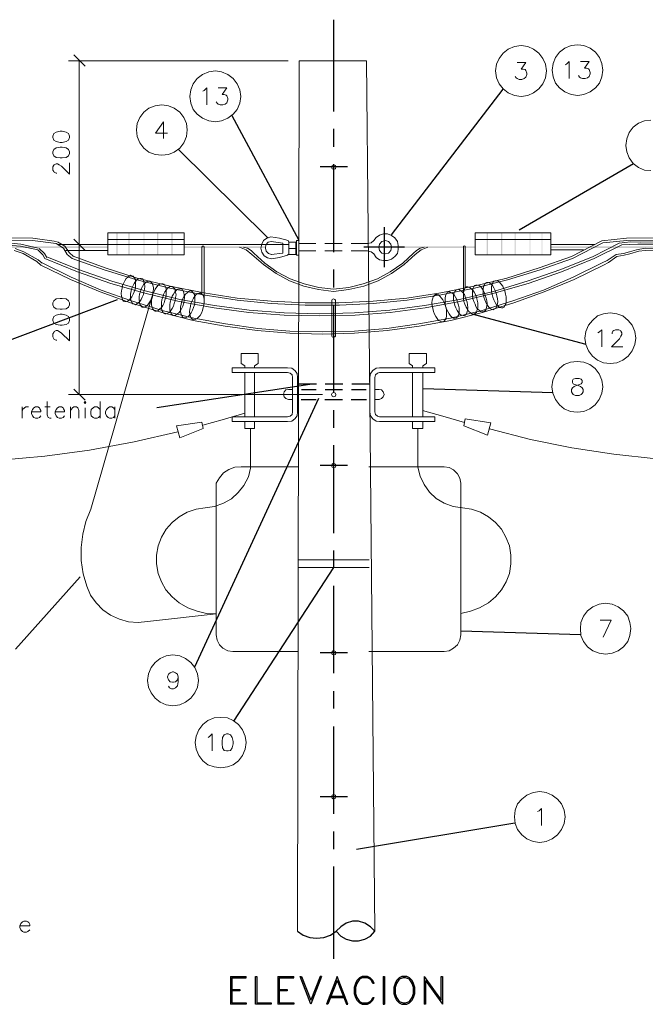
# Model space of a CAD drawing. Header units: millimetres. Extents: x 7 to 3083, y -677 to 294.
# Tile 139 of 256: x 1041 to 1101, y 129 to 223. Entities that reach past the tile are written whole.
import ezdxf

# ---------------------------------------------------------------- set-up
doc = ezdxf.new("R2010")
doc.units = ezdxf.units.MM
for name, color, linetype, lineweight in [('DGE_CONTORNOS', 7, 'Continuous', 0), ('DGE_DATOS', 7, 'Continuous', 0), ('DGE_RELLENO', 7, 'Continuous', 0)]:
    doc.layers.add(name, color=color, linetype=linetype, lineweight=lineweight)

# ---------------------------------------------------------------- blocks, each defined once
blk = doc.blocks.new('DGE_BT_004')
at = {"layer": 'DGE_RELLENO', "true_color": 0x000000}
for points in [[(90.5933, 200.519), (90.7203, 200.519), (90.5933, 202.5934)], [(90.7203, 200.519), (90.5933, 202.5934), (90.7203, 202.5934)], [(91.7363, 200.519), (91.8633, 200.519), (91.7363, 202.5934)], [(91.8633, 200.519), (91.7363, 202.5934), (91.8633, 202.5934)], [(93.1757, 200.519), (93.2603, 200.519), (93.1757, 202.5934)], [(93.2603, 200.519), (93.1757, 202.5934), (93.2603, 202.5934)], [(94.4457, 200.519), (94.5727, 200.519), (94.4457, 202.5934)], [(94.5727, 200.519), (94.4457, 202.5934), (94.5727, 202.5934)], [(95.8003, 200.519), (95.9273, 200.519), (95.8003, 202.5934)], [(95.9273, 200.519), (95.8003, 202.5934), (95.9273, 202.5934)], [(125.73, 200.519), (125.857, 200.519), (125.73, 202.5934)], [(125.857, 200.519), (125.73, 202.5934), (125.857, 202.5934)], [(127.0847, 200.519), (127.2117, 200.519), (127.0847, 202.5934)], [(127.2117, 200.519), (127.0847, 202.5934), (127.2117, 202.5934)], [(128.397, 200.519), (128.4817, 200.519), (128.397, 202.5934)], [(128.4817, 200.519), (128.397, 202.5934), (128.4817, 202.5934)], [(129.794, 200.519), (129.8787, 200.519), (129.794, 202.5934)], [(129.8787, 200.519), (129.794, 202.5934), (129.8787, 202.5934)], [(130.937, 200.519), (131.0217, 200.519), (130.937, 202.5934)], [(131.0217, 200.519), (130.937, 202.5934), (131.0217, 202.5934)], [(52.6627, 201.3233), (52.6627, 201.154), (89.8313, 201.3233)], [(52.6627, 201.154), (89.8313, 201.3233), (89.8313, 201.154)], [(97.028, 201.3233), (97.028, 201.154), (104.7327, 201.3233)], [(97.028, 201.154), (104.7327, 201.3233), (104.7327, 201.154)], [(124.6293, 201.154), (124.6293, 201.3233), (117.3903, 201.154)], [(124.6293, 201.3233), (117.3903, 201.154), (117.3903, 201.3233)], [(170.561, 201.154), (170.561, 201.3233), (131.826, 201.154)], [(170.561, 201.3233), (131.826, 201.154), (131.826, 201.3233)]]:
    blk.add_hatch(color=18, dxfattribs=at).paths.add_polyline_path(points, flags=0)
at = {"layer": 'DGE_CONTORNOS', "lineweight": 30}
for points in [[(111.2097, 222.8287), (111.2097, 214.108)], [(116.713, 202.424), (127.2963, 216.2247)], [(101.5577, 213.727), (107.9077, 201.916)], [(111.2097, 212.457), (111.2097, 210.7637)], [(96.4777, 210.552), (104.9443, 202.17)], [(112.522, 208.8587), (109.9397, 208.8587)], [(111.2097, 209.1127), (111.2097, 200.773)], [(128.8203, 202.8897), (139.6577, 209.1974)], [(115.9933, 203.1437), (115.9933, 199.3337)], [(117.9407, 201.2387), (114.0883, 201.2387)], [(111.2097, 199.122), (111.2097, 197.4287)], [(90.678, 196.2434), (77.3007, 191.2057)], [(111.2097, 195.7777), (111.2097, 187.438)], [(124.333, 194.931), (135.128, 192.0524)], [(94.4457, 186.041), (108.966, 188.2424)], [(109.601, 188.2424), (107.8653, 188.2424)], [(112.0987, 188.2424), (110.4053, 188.2424)], [(114.6387, 188.2424), (112.9453, 188.2424)], [(119.7187, 187.819), (131.9953, 187.438)], [(109.7703, 186.8877), (98.0017, 161.403)], [(108.1617, 187.7344), (109.5587, 187.7344)], [(110.4053, 187.7344), (112.0563, 187.7344)], [(112.903, 187.7344), (114.3, 187.7344)], [(108.1193, 186.803), (109.5587, 186.803)], [(110.363, 186.803), (112.0563, 186.803)], [(112.8607, 186.803), (114.3423, 186.803)], [(111.2097, 185.787), (111.2097, 184.0937)], [(111.2097, 182.4427), (111.2097, 174.103)], [(112.522, 180.5377), (109.9397, 180.5377)], [(111.2097, 172.452), (111.2097, 170.801)], [(111.2097, 170.8434), (101.727, 156.2807)], [(87.1643, 169.9544), (81.026, 163.0964)], [(111.2097, 169.1077), (111.2097, 160.8104)], [(123.2747, 164.832), (134.6623, 164.4934)], [(112.522, 162.7577), (109.9397, 162.7577)], [(111.2097, 159.117), (111.2097, 157.466)], [(111.2097, 155.7727), (111.2097, 147.4754)], [(112.522, 149.084), (109.9397, 149.084)], [(111.2097, 145.782), (111.2097, 144.131)], [(113.3687, 144.131), (128.397, 146.6287)], [(111.2097, 142.48), (111.2097, 133.717)], [(115.1043, 136.3417), (114.7233, 136.765), (114.173, 137.1037), (113.5803, 137.273), (112.9877, 137.273), (112.395, 137.1037), (111.887, 136.765), (111.4637, 136.3417), (111.887, 135.876), (112.395, 135.5797), (112.9877, 135.4104), (113.5803, 135.4104), (114.173, 135.5797), (114.7233, 135.876), (115.1043, 136.3417)], [(107.7807, 136.3417), (108.331, 135.9607), (108.966, 135.749), (109.601, 135.6644), (110.2783, 135.749), (110.9133, 135.9607), (111.4637, 136.3417)]]:
    blk.add_lwpolyline(points, dxfattribs=at)
at = {"layer": 'DGE_CONTORNOS', "lineweight": 5}
for points in [[(131.4027, 217.9604), (131.318, 218.5954), (131.064, 219.1457), (130.683, 219.6537), (130.175, 220.0347), (129.6247, 220.2887), (128.9897, 220.3733), (128.3547, 220.2887), (127.762, 220.0347), (127.2963, 219.6537), (126.9153, 219.1457), (126.6613, 218.5954), (126.5767, 217.9604), (126.6613, 217.3254), (126.9153, 216.7327), (127.2963, 216.267), (127.762, 215.886), (128.3547, 215.632), (128.9897, 215.5474), (129.6247, 215.632), (130.175, 215.886), (130.683, 216.267), (131.064, 216.7327), (131.318, 217.3254), (131.4027, 217.9604)], [(136.7367, 218.045), (136.652, 218.68), (136.4403, 219.2304), (136.0593, 219.7384), (135.5513, 220.1194), (134.9587, 220.3733), (134.366, 220.458), (133.731, 220.3733), (133.1383, 220.1194), (132.6303, 219.7384), (132.2493, 219.2304), (132.0377, 218.68), (131.953, 218.045), (132.0377, 217.41), (132.2493, 216.8174), (132.6303, 216.3517), (133.1383, 215.9707), (133.731, 215.7167), (134.366, 215.632), (134.9587, 215.7167), (135.5513, 215.9707), (136.0593, 216.3517), (136.4403, 216.8174), (136.652, 217.41), (136.7367, 218.045)], [(106.8917, 218.934), (86.0637, 218.934)], [(87.63, 218.426), (86.5717, 219.4844)], [(87.0797, 218.934), (87.0797, 201.4927)], [(107.95, 218.934), (107.7807, 136.3417)], [(107.95, 218.934), (114.3423, 218.934)], [(114.3423, 218.934), (114.6387, 186.803)], [(102.4043, 215.5474), (102.3197, 216.1823), (102.0657, 216.7327), (101.6847, 217.2407), (101.1767, 217.6217), (100.584, 217.8757), (99.9913, 217.9604), (99.3563, 217.8757), (98.7637, 217.6217), (98.2557, 217.2407), (97.8747, 216.7327), (97.663, 216.1823), (97.5783, 215.5474), (97.663, 214.9124), (97.8747, 214.3197), (98.2557, 213.854), (98.7637, 213.473), (99.3563, 213.219), (99.9913, 213.1344), (100.584, 213.219), (101.1767, 213.473), (101.6847, 213.854), (102.0657, 214.3197), (102.3197, 214.9124), (102.4043, 215.5474)], [(97.3243, 212.3724), (97.2397, 212.965), (96.9857, 213.5577), (96.6047, 214.0657), (96.0967, 214.4467), (95.5463, 214.6583), (94.9113, 214.743), (94.2763, 214.6583), (93.6837, 214.4467), (93.218, 214.0657), (92.837, 213.5577), (92.583, 212.965), (92.4983, 212.3724), (92.583, 211.7374), (92.837, 211.1447), (93.218, 210.6367), (93.6837, 210.2557), (94.2763, 210.044), (94.9113, 209.9594), (95.5463, 210.044), (96.0967, 210.2557), (96.6047, 210.6367), (96.9857, 211.1447), (97.2397, 211.7374), (97.3243, 212.3724)], [(141.3087, 213.3037), (140.716, 213.219), (140.1233, 213.0073), (139.6153, 212.6264), (139.2343, 212.1184), (139.0227, 211.5257), (138.938, 210.8907), (139.0227, 210.298), (139.2343, 209.7054), (139.6153, 209.1974), (140.1233, 208.8163), (140.716, 208.5624), (141.3087, 208.52)], [(84.582, 211.6527), (84.6667, 211.3987), (84.8783, 211.2717), (85.2593, 211.187), (85.471, 211.187), (85.852, 211.2717), (86.0637, 211.3987), (86.1483, 211.6527), (86.1483, 211.7797), (86.0637, 212.0337), (85.852, 212.1607), (85.471, 212.2454), (85.2593, 212.2454), (84.8783, 212.1607), (84.6667, 212.0337), (84.582, 211.7797), (84.582, 211.6527)], [(84.582, 210.1287), (84.6667, 209.917), (84.8783, 209.7477), (85.2593, 209.7054), (85.471, 209.7054), (85.852, 209.7477), (86.0637, 209.917), (86.1483, 210.1287), (86.1483, 210.298), (86.0637, 210.5097), (85.852, 210.679), (85.471, 210.7214), (85.2593, 210.7214), (84.8783, 210.679), (84.6667, 210.5097), (84.582, 210.298), (84.582, 210.1287)], [(84.963, 208.266), (84.8783, 208.266), (84.709, 208.3507), (84.6667, 208.4354), (84.582, 208.5624), (84.582, 208.8587), (84.6667, 209.028), (84.709, 209.0704), (84.8783, 209.155), (85.0053, 209.155), (85.1747, 209.0704), (85.3863, 208.9434), (86.1483, 208.1813), (86.1483, 209.2397)], [(111.4213, 208.8587), (111.379, 208.9857), (111.2097, 209.0704), (111.0827, 208.9857), (110.998, 208.8587), (111.0827, 208.6894), (111.2097, 208.647), (111.379, 208.6894), (111.4213, 208.8587)], [(83.185, 201.154), (81.534, 201.535), (79.248, 201.7467), (77.6817, 201.7467), (74.168, 201.281), (68.6647, 201.2387), (64.516, 201.4504), (60.1133, 202.0007), (57.1923, 202.0854), (52.578, 202.0854)], [(83.1427, 200.9847), (81.4917, 201.3233), (79.248, 201.535), (77.724, 201.535), (74.168, 201.1117), (68.6223, 201.027), (64.516, 201.2387), (60.071, 201.789), (57.1923, 201.8737)], [(84.9207, 201.789), (82.677, 202.0854), (76.454, 202.17), (70.9507, 202.0854), (57.658, 202.0854)], [(84.8783, 201.5774), (82.6347, 201.8737), (76.454, 201.9584), (70.9507, 201.8737)], [(86.487, 200.392), (89.535, 199.2913), (92.583, 198.3177), (95.7157, 197.5557), (98.8907, 196.9207), (102.0657, 196.4127), (105.283, 196.1163), (108.5003, 195.947), (111.7177, 195.947), (114.9773, 196.1163), (118.1523, 196.4127), (121.3697, 196.9207), (124.5023, 197.5557), (127.635, 198.3177), (130.7253, 199.2913), (133.7733, 200.3497), (136.652, 201.8313)], [(86.5717, 202.0007), (87.63, 200.9424)], [(87.63, 200.9424), (86.5717, 202.0007)], [(89.789, 202.5934), (97.028, 202.5934), (97.028, 200.519), (89.789, 200.519), (89.789, 202.5934)], [(89.789, 201.9584), (97.028, 201.9584)], [(105.2407, 202.2124), (104.8597, 202.0854), (104.5633, 201.8737), (104.394, 201.535), (104.3093, 201.154), (104.394, 200.773), (104.6057, 200.4344), (104.9443, 200.2227), (105.3253, 200.138)], [(104.9443, 202.1277), (104.9867, 202.1277)], [(106.8917, 201.8737), (106.0873, 202.0854), (105.2407, 202.2124)], [(106.8917, 201.8737), (106.934, 201.7467), (106.9763, 201.7467)], [(107.696, 201.8737), (107.9077, 201.8737), (107.9077, 200.4767), (107.696, 200.4767), (107.696, 201.8737)], [(114.427, 201.5774), (114.7657, 201.662), (115.0197, 201.8737)], [(115.0197, 200.6037), (115.2313, 200.265), (115.57, 200.0534), (115.951, 199.9687), (116.332, 199.9687), (116.713, 200.0957), (117.0093, 200.3497), (117.2633, 200.646), (117.348, 201.027), (117.348, 201.408), (117.2633, 201.789), (117.0093, 202.1277), (116.713, 202.3394), (116.332, 202.5087), (115.951, 202.5087), (115.57, 202.3817), (115.2313, 202.17), (115.0197, 201.8737)], [(116.713, 201.2387), (116.6283, 201.535), (116.4167, 201.789), (116.1203, 201.8737), (115.7817, 201.789), (115.57, 201.535), (115.4853, 201.2387), (115.57, 200.9424), (115.7817, 200.6884), (116.1203, 200.6037), (116.4167, 200.6884), (116.6283, 200.9424), (116.713, 201.2387)], [(124.6293, 202.5934), (131.826, 202.5934), (131.826, 200.519), (124.6293, 200.519), (124.6293, 202.5934)], [(131.826, 201.9584), (124.6293, 201.9584)], [(136.652, 201.8313), (138.9803, 202.0854), (146.558, 202.17), (152.0613, 202.0854), (165.354, 202.0854)], [(136.7367, 201.662), (139.0227, 201.8737), (146.558, 201.9584), (152.0613, 201.8737)], [(138.557, 201.4504), (140.081, 201.535), (145.288, 201.535), (148.8017, 201.1117), (154.3473, 201.027), (158.496, 201.2387), (162.8987, 201.789), (165.7773, 201.8737)], [(139.3613, 201.7467), (140.335, 201.7044), (142.4093, 201.7467), (145.288, 201.7467), (148.844, 201.281), (154.3473, 201.2387), (158.496, 201.4504), (162.8987, 202.0007), (165.7773, 202.0854), (170.3917, 202.0854)], [(80.899, 200.9424), (81.7457, 200.646), (83.058, 199.884), (83.439, 199.5454)], [(80.9837, 201.1117), (81.8303, 200.8153), (83.185, 200.0534), (83.566, 199.7147)], [(83.1427, 200.9847), (83.6083, 200.519), (83.82, 200.1804)], [(83.2697, 201.1117), (83.7777, 200.646), (83.9893, 200.265)], [(83.439, 199.5454), (86.233, 198.1907), (89.0693, 197.0054), (91.948, 195.947), (94.9113, 195.058), (97.8747, 194.296), (100.9227, 193.7457), (103.9707, 193.3224), (107.061, 193.0684), (110.109, 192.9837), (113.1993, 193.0684), (116.2897, 193.3224), (119.3377, 193.7457), (122.3433, 194.296), (125.349, 195.058), (128.3123, 195.947), (131.191, 197.0054), (134.0273, 198.1907), (136.8213, 199.5454), (137.287, 199.7993), (138.0913, 200.3497), (138.7687, 200.4767), (139.319, 200.6037), (140.1657, 200.8577), (140.7583, 200.9424)], [(83.566, 199.757), (86.3177, 198.4024), (89.154, 197.1747), (92.0327, 196.1587), (94.9537, 195.2274), (97.9593, 194.5077), (100.965, 193.9573), (104.013, 193.534), (107.061, 193.28), (110.109, 193.1954), (113.1993, 193.28), (116.2473, 193.534), (119.2953, 193.9573), (122.301, 194.5077), (125.3067, 195.2274), (128.2277, 196.1587), (131.1063, 197.1747), (133.9427, 198.4024), (136.6943, 199.757), (137.16, 199.9687), (138.0067, 200.5614), (138.7263, 200.646), (139.2767, 200.8153), (139.954, 200.9847), (140.7583, 201.154)], [(83.82, 200.1804), (86.9103, 198.9104), (90.0853, 197.8097), (93.3027, 196.8784), (96.5623, 196.074), (99.8643, 195.4813), (103.1663, 195.058), (106.5107, 194.804), (109.855, 194.7194), (113.2417, 194.804), (116.586, 195.058), (119.888, 195.4813), (123.19, 196.074), (126.4497, 196.8784), (129.667, 197.8097), (132.842, 198.9104), (135.9323, 200.1804), (138.557, 201.4504)], [(83.9047, 200.3497), (86.995, 199.122), (90.17, 198.0214), (93.345, 197.09), (96.6047, 196.2857), (99.9067, 195.693), (103.2087, 195.2697), (106.5107, 195.0157), (109.855, 194.931), (113.1993, 195.0157), (116.5437, 195.2697), (119.8457, 195.693), (123.1477, 196.2857), (126.365, 197.0477), (129.5823, 198.0214), (132.7573, 199.122), (135.8477, 200.3497), (138.303, 201.6197), (139.3613, 201.7467)], [(84.8783, 201.5774), (85.598, 201.154), (85.9367, 200.5614), (86.4023, 200.1804)], [(85.0053, 201.7467), (85.725, 201.3233), (86.106, 200.7307), (86.5293, 200.3497)], [(85.0477, 201.4927), (85.0053, 201.4927)], [(89.789, 201.4927), (85.09, 201.4927)], [(89.789, 200.9424), (85.8097, 200.9424)], [(88.773, 201.4927), (86.0637, 201.4927)], [(106.8917, 201.4927), (86.0637, 201.4927)], [(86.4023, 200.1804), (89.4503, 199.0797), (92.5407, 198.1483), (95.6733, 197.344), (98.8483, 196.709), (102.0657, 196.201), (105.283, 195.9047), (108.5003, 195.7354), (111.76, 195.7354), (114.9773, 195.9047), (118.1947, 196.201), (121.412, 196.709), (124.587, 197.344), (127.7197, 198.1483), (130.81, 199.0797), (133.858, 200.1804), (136.7367, 201.662)], [(87.0797, 201.4927), (87.0797, 187.2687)], [(98.933, 201.2387), (98.8907, 201.3233), (98.7637, 201.3233), (98.7213, 201.2387)], [(98.7213, 201.2387), (98.7213, 196.7937)], [(98.933, 201.2387), (98.933, 195.9894)], [(103.4627, 200.5614), (102.9123, 200.9847), (102.2773, 201.2387)], [(103.632, 200.6884), (103.378, 200.9424), (103.0393, 201.154), (102.6583, 201.2387)], [(105.283, 201.789), (104.9867, 201.7044), (104.775, 201.4504), (104.7327, 201.154), (104.8173, 200.8577), (105.029, 200.646), (105.3253, 200.5614)], [(106.3837, 201.6197), (105.283, 201.789)], [(106.3837, 200.6884), (106.3837, 201.6197)], [(106.9763, 200.5614), (106.9763, 201.7467)], [(106.9763, 201.7044), (107.6113, 201.7044), (107.6113, 200.5614), (106.9763, 200.5614), (106.9763, 201.7044)], [(107.6113, 201.1117), (106.9763, 201.1117)], [(107.6113, 201.7044), (107.696, 201.7044)], [(109.5163, 201.5774), (107.9077, 201.5774)], [(109.5163, 200.9), (107.9077, 200.9)], [(112.014, 201.5774), (110.363, 201.5774)], [(112.014, 200.9), (110.363, 200.9)], [(114.427, 201.5774), (112.8607, 201.5774)], [(114.427, 200.9), (112.8607, 200.9)], [(115.0197, 200.6037), (114.7657, 200.8153), (114.427, 200.9)], [(119.8033, 201.2387), (119.4223, 201.154), (119.0837, 200.9424), (118.7873, 200.6884)], [(120.142, 201.2387), (119.507, 200.9847), (118.9567, 200.5614)], [(123.698, 197.344), (123.698, 201.3233), (123.6133, 201.3657), (123.5287, 201.3233), (123.5287, 196.5397)], [(131.826, 201.4927), (135.9747, 201.4927)], [(131.826, 200.9847), (134.9163, 200.9847)], [(140.7583, 201.154), (144.1027, 201.1117), (145.3727, 201.1117), (146.5157, 201.027), (159.9777, 200.773), (170.434, 200.9)], [(140.7583, 200.9424), (144.1027, 200.9), (145.3727, 200.9), (146.5157, 200.8153), (159.9777, 200.5614), (170.434, 200.6884)], [(103.4627, 200.5614), (104.5633, 199.5877), (105.7487, 198.741), (107.0187, 198.0637), (108.3733, 197.5557), (109.7703, 197.217), (111.2097, 197.0477)], [(103.632, 200.6884), (104.6903, 199.7147), (105.8333, 198.9104), (107.1033, 198.233), (108.4157, 197.7674), (109.8127, 197.4287), (111.2097, 197.2594)], [(105.283, 200.5614), (106.3837, 200.6884)], [(105.3253, 200.138), (106.0873, 200.265), (106.8493, 200.4767)], [(106.8493, 200.4767), (106.8917, 200.5614), (106.9763, 200.5614)], [(107.696, 200.5614), (107.6113, 200.5614)], [(111.2097, 197.2594), (112.649, 197.4287), (114.0037, 197.7674), (115.3583, 198.233), (116.586, 198.9104), (117.7713, 199.7147), (118.7873, 200.6884)], [(111.2097, 197.0477), (112.649, 197.217), (114.0883, 197.5557), (115.443, 198.0637), (116.713, 198.741), (117.8983, 199.5877), (118.9567, 200.5614)], [(91.3977, 196.074), (91.5247, 196.074), (91.6517, 196.1163), (91.821, 196.201), (91.948, 196.3704), (92.075, 196.5397), (92.202, 196.7937), (92.2867, 197.0054), (92.3713, 197.2594), (92.4137, 197.5557), (92.4137, 198.0214), (92.3713, 198.233), (92.2867, 198.36), (92.202, 198.487), (92.075, 198.5294), (91.948, 198.5717), (91.821, 198.487), (91.694, 198.4024), (91.5247, 198.2754), (91.3977, 198.0637), (91.313, 197.852), (91.186, 197.598), (91.1437, 197.344), (91.1013, 197.09), (91.059, 196.836), (91.1013, 196.582), (91.1437, 196.4127), (91.186, 196.2434), (91.2707, 196.1163), (91.3977, 196.074)], [(92.2867, 195.82), (92.4137, 195.7777), (92.5407, 195.8624), (92.6677, 195.947), (92.837, 196.074), (92.964, 196.2857), (93.0487, 196.4974), (93.1757, 196.7514), (93.218, 197.0054), (93.2603, 197.2594), (93.3027, 197.5134), (93.2603, 197.7674), (93.218, 197.9367), (93.1757, 198.106), (93.091, 198.233), (92.964, 198.2754), (92.837, 198.2754), (92.71, 198.233), (92.5407, 198.1483), (92.4137, 197.979), (92.2867, 197.8097), (92.1597, 197.5557), (92.075, 197.344), (91.9903, 197.09), (91.948, 196.7937), (91.948, 196.328), (91.9903, 196.1163), (92.075, 195.9894), (92.1597, 195.8624), (92.2867, 195.82)], [(93.091, 195.5237), (93.3027, 195.566), (93.4297, 195.6507), (93.599, 195.7777), (93.726, 195.947), (93.853, 196.1587), (93.9377, 196.4127), (94.0223, 196.6667), (94.0647, 196.963), (94.107, 197.217), (94.107, 197.4287), (94.0647, 197.6403), (93.98, 197.8097), (93.8953, 197.9367), (93.7683, 198.0214), (93.6413, 198.0214), (93.5143, 197.979), (93.3873, 197.8944), (93.218, 197.725), (93.091, 197.5134), (92.964, 197.3017), (92.8793, 197.0477), (92.7947, 196.7937), (92.7523, 196.5397), (92.7523, 196.2857), (92.7947, 196.0317), (92.837, 195.82), (92.9217, 195.693), (93.0487, 195.566)], [(94.2763, 195.185), (94.4033, 195.185), (94.5727, 195.2274), (94.6997, 195.3544), (94.869, 195.5237), (94.996, 195.693), (95.123, 195.947), (95.2077, 196.201), (95.2923, 196.455), (95.3347, 196.709), (95.3347, 197.217), (95.2923, 197.4287), (95.2077, 197.598), (95.123, 197.725), (94.996, 197.7674), (94.869, 197.7674), (94.6997, 197.725), (94.5727, 197.6403), (94.4457, 197.471), (94.2763, 197.2594), (94.1917, 197.0477), (94.0647, 196.7937), (94.0223, 196.5397), (93.9377, 196.2434), (93.9377, 195.7354), (93.98, 195.566), (94.0647, 195.3967), (94.1493, 195.2697), (94.2763, 195.185)], [(95.2077, 194.931), (95.3347, 194.931), (95.4617, 194.9733), (95.631, 195.058), (95.758, 195.2274), (95.885, 195.439), (96.012, 195.6507), (96.0967, 195.9047), (96.1813, 196.1587), (96.2237, 196.455), (96.266, 196.709), (96.2237, 196.963), (96.1813, 197.1323), (96.139, 197.3017), (96.012, 197.4287), (95.885, 197.5134), (95.758, 197.5134), (95.631, 197.471), (95.4617, 197.344), (95.3347, 197.1747), (95.2077, 197.0054), (95.0807, 196.7514), (94.996, 196.4974), (94.9113, 196.2434), (94.869, 195.9894), (94.869, 195.4813), (94.9113, 195.2697), (94.996, 195.1004), (95.0807, 194.9733), (95.2077, 194.931)], [(96.012, 194.7617), (96.2237, 194.804), (96.3507, 194.8887), (96.52, 195.0157), (96.647, 195.185), (96.774, 195.3967), (96.901, 195.6507), (96.9857, 195.947), (97.028, 196.201), (97.0703, 196.455), (97.028, 196.709), (96.9857, 196.9207), (96.9433, 197.09), (96.8587, 197.217), (96.7317, 197.3017), (96.6047, 197.3017), (96.4353, 197.2594), (96.3083, 197.1747), (96.139, 197.0054), (96.012, 196.7937), (95.885, 196.582), (95.8003, 196.328), (95.7157, 196.0317), (95.6733, 195.7777), (95.6733, 195.2697), (95.758, 195.058), (95.8003, 194.931), (95.9697, 194.7617)], [(123.6133, 194.7617), (123.4863, 194.7617), (123.317, 194.804), (123.19, 194.8887), (123.063, 195.058), (122.936, 195.2274), (122.809, 195.4813), (122.7243, 195.693), (122.6397, 195.9894), (122.5973, 196.2434), (122.5973, 196.709), (122.6397, 196.9207), (122.7243, 197.0477), (122.809, 197.1747), (122.936, 197.217), (123.063, 197.2594), (123.19, 197.1747), (123.317, 197.09), (123.444, 196.963), (123.6133, 196.7514), (123.698, 196.5397), (123.7827, 196.2857), (123.8673, 196.0317), (123.9097, 195.7777), (123.952, 195.5237), (123.9097, 195.312), (123.8673, 195.1004), (123.825, 194.931), (123.698, 194.804), (123.6133, 194.7617)], [(124.5447, 194.8887), (124.333, 194.931), (124.206, 195.0157), (124.0367, 195.1427), (123.9097, 195.3544), (123.7827, 195.566), (123.6557, 195.82), (123.571, 196.074), (123.5287, 196.3704), (123.5287, 196.8784), (123.571, 197.09), (123.6133, 197.2594), (123.698, 197.3864), (123.825, 197.471), (123.952, 197.471), (124.1213, 197.4287), (124.2483, 197.3017), (124.4177, 197.1747), (124.5447, 196.963), (124.6717, 196.7514), (124.7563, 196.455), (124.841, 196.201), (124.8833, 195.947), (124.8833, 195.439), (124.7987, 195.2274), (124.7563, 195.058), (124.587, 194.931)], [(125.4337, 195.1004), (125.3067, 195.1004), (125.1373, 195.1427), (125.0103, 195.2697), (124.841, 195.3967), (124.714, 195.6084), (124.6293, 195.82), (124.5023, 196.074), (124.4177, 196.328), (124.3753, 196.6243), (124.3753, 197.09), (124.4177, 197.3017), (124.5023, 197.471), (124.587, 197.598), (124.714, 197.6403), (124.841, 197.6403), (125.0103, 197.598), (125.1373, 197.5134), (125.2643, 197.344), (125.3913, 197.1747), (125.5183, 196.9207), (125.603, 196.6667), (125.6877, 196.4127), (125.73, 196.1587), (125.7723, 195.9047), (125.73, 195.6507), (125.6877, 195.439), (125.6453, 195.2697), (125.5183, 195.185), (125.4337, 195.1004)], [(126.4073, 195.312), (126.1957, 195.3544), (126.0687, 195.439), (125.9417, 195.566), (125.7723, 195.7777), (125.6453, 195.9894), (125.5607, 196.2434), (125.476, 196.4974), (125.3913, 196.7937), (125.3913, 197.3017), (125.4337, 197.5134), (125.5183, 197.6827), (125.603, 197.8097), (125.73, 197.8944), (125.857, 197.8944), (125.984, 197.852), (126.1533, 197.725), (126.2803, 197.598), (126.4073, 197.3864), (126.5343, 197.1323), (126.619, 196.8784), (126.7037, 196.6243), (126.746, 196.328), (126.7883, 196.074), (126.746, 195.8624), (126.7037, 195.6507), (126.619, 195.4813), (126.4497, 195.3544)], [(127.254, 195.4813), (127.127, 195.4813), (126.9577, 195.5237), (126.8307, 195.6507), (126.6613, 195.7777), (126.5343, 195.9894), (126.4073, 196.2434), (126.3227, 196.4974), (126.238, 196.7514), (126.1957, 197.0054), (126.1957, 197.5134), (126.238, 197.725), (126.3227, 197.8944), (126.4073, 198.0214), (126.5343, 198.0637), (126.6613, 198.0637), (126.8307, 198.0214), (126.9577, 197.9367), (127.0847, 197.7674), (127.254, 197.5557), (127.3387, 197.344), (127.4657, 197.09), (127.508, 196.7937), (127.5927, 196.5397), (127.5927, 196.0317), (127.5503, 195.82), (127.4657, 195.693), (127.381, 195.566), (127.254, 195.4813)], [(84.582, 195.7777), (84.6667, 195.566), (84.8783, 195.3967), (85.2593, 195.3544), (85.471, 195.3544), (85.852, 195.3967), (86.0637, 195.566), (86.1483, 195.7777), (86.1483, 195.947), (86.0637, 196.1587), (85.852, 196.328), (85.471, 196.3704), (85.2593, 196.3704), (84.8783, 196.328), (84.6667, 196.1587), (84.582, 195.947), (84.582, 195.7777)], [(88.1803, 176.389), (93.98, 196.582)], [(97.028, 194.55), (97.155, 194.55), (97.282, 194.5924), (97.4513, 194.677), (97.5783, 194.8464), (97.7053, 195.0157), (97.8323, 195.2697), (97.917, 195.5237), (98.0017, 195.7777), (98.044, 196.0317), (98.044, 196.5397), (98.0017, 196.7514), (97.917, 196.8784), (97.8323, 197.0054), (97.7053, 197.09), (97.5783, 197.09), (97.4513, 197.0477), (97.3243, 196.9207), (97.155, 196.7937), (97.028, 196.582), (96.901, 196.3704), (96.8163, 196.1163), (96.7317, 195.82), (96.6893, 195.566), (96.6893, 195.1004), (96.7317, 194.8887), (96.8163, 194.7194), (96.901, 194.5924), (97.028, 194.55)], [(97.8747, 194.3384), (98.0863, 194.3807), (98.2557, 194.4653), (98.3827, 194.5924), (98.552, 194.7617), (98.679, 194.9733), (98.7637, 195.2274), (98.8483, 195.5237), (98.8907, 195.7777), (98.933, 196.074), (98.933, 196.2857), (98.8907, 196.4974), (98.806, 196.709), (98.7213, 196.7937), (98.5943, 196.8784), (98.4673, 196.8784), (98.3403, 196.836), (98.171, 196.7514), (98.044, 196.582), (97.917, 196.4127), (97.79, 196.1587), (97.663, 195.9047), (97.6207, 195.6084), (97.5783, 195.3544), (97.536, 195.1004), (97.5783, 194.8464), (97.6207, 194.677), (97.7053, 194.5077), (97.8747, 194.3384)], [(111.379, 196.201), (111.3367, 196.2857), (111.2097, 196.328), (111.0827, 196.2857), (111.0403, 196.201), (111.0403, 192.8144), (111.0827, 192.7297), (111.2097, 192.6874), (111.3367, 192.7297), (111.379, 192.8144), (111.379, 196.201)], [(121.5813, 194.169), (121.4543, 194.169), (121.3273, 194.2114), (121.158, 194.296), (121.031, 194.4653), (120.904, 194.677), (120.777, 194.8887), (120.6923, 195.1427), (120.6077, 195.439), (120.5653, 195.693), (120.523, 195.947), (120.5653, 196.201), (120.6077, 196.4127), (120.65, 196.5397), (120.777, 196.6667), (120.8617, 196.7514), (121.031, 196.7514), (121.158, 196.709), (121.285, 196.582), (121.4543, 196.4127), (121.5813, 196.2434), (121.7083, 195.9894), (121.793, 195.7354), (121.8777, 195.4813), (121.92, 195.2274), (121.92, 194.7194), (121.8777, 194.5077), (121.793, 194.3384), (121.7083, 194.2114), (121.5813, 194.169)], [(122.7667, 194.5077), (122.5973, 194.5077), (122.428, 194.5924), (122.301, 194.7194), (122.174, 194.931), (122.047, 195.1427), (121.92, 195.3544), (121.8353, 195.6507), (121.793, 195.9047), (121.793, 196.4127), (121.8353, 196.6243), (121.8777, 196.7937), (121.9623, 196.9207), (122.0893, 196.963), (122.2163, 197.0054), (122.3433, 196.9207), (122.5127, 196.836), (122.6397, 196.709), (122.7667, 196.4974), (122.8937, 196.2857), (122.9783, 196.0317), (123.063, 195.7354), (123.1053, 195.4813), (123.1053, 195.0157), (123.063, 194.804), (122.9783, 194.6347), (122.809, 194.5077)], [(84.582, 194.296), (84.6667, 194.042), (84.8783, 193.915), (85.2593, 193.8304), (85.471, 193.8304), (85.852, 193.915), (86.0637, 194.042), (86.1483, 194.296), (86.1483, 194.423), (86.0637, 194.677), (85.852, 194.804), (85.471, 194.8887), (85.2593, 194.8887), (84.8783, 194.804), (84.6667, 194.677), (84.582, 194.423), (84.582, 194.296)], [(139.8693, 192.6027), (139.7847, 193.2377), (139.5307, 193.8304), (139.1497, 194.296), (138.6417, 194.7194), (138.0913, 194.931), (137.4563, 195.0157), (136.8213, 194.931), (136.2287, 194.7194), (135.763, 194.296), (135.382, 193.8304), (135.128, 193.2377), (135.0433, 192.6027), (135.128, 192.01), (135.382, 191.4174), (135.763, 190.9094), (136.2287, 190.5284), (136.8213, 190.2743), (137.4563, 190.1897), (138.0913, 190.2743), (138.6417, 190.5284), (139.1497, 190.9094), (139.5307, 191.4174), (139.7847, 192.01), (139.8693, 192.6027)], [(84.963, 192.4334), (84.8783, 192.4334), (84.709, 192.4757), (84.6667, 192.5604), (84.582, 192.7297), (84.582, 193.026), (84.6667, 193.153), (84.709, 193.2377), (84.8783, 193.3224), (85.0053, 193.3224), (85.1747, 193.2377), (85.3863, 193.0684), (86.1483, 192.3487), (86.1483, 193.407)], [(102.4467, 191.1634), (103.2933, 191.1634)], [(102.4467, 190.1897), (102.4467, 191.1634)], [(104.0553, 191.1634), (103.2087, 191.1634)], [(103.7167, 189.978), (104.0553, 190.1897), (104.0553, 191.1634)], [(118.364, 190.1897), (118.364, 191.1634), (119.2107, 191.1634)], [(120.015, 191.1634), (119.1683, 191.1634)], [(120.015, 190.1897), (120.015, 191.1634)], [(106.8493, 189.8087), (101.6, 189.8087)], [(101.6, 189.8087), (101.6, 189.343)], [(102.4467, 190.1897), (102.7853, 189.978), (102.7853, 189.8087)], [(103.7167, 189.8087), (103.7167, 189.978)], [(107.7807, 188.8774), (107.7383, 189.2584), (107.5267, 189.5547), (107.2303, 189.7663), (106.8493, 189.8087)], [(115.57, 189.8087), (115.2313, 189.7663), (114.935, 189.5547), (114.7233, 189.2584), (114.6387, 188.8774)], [(115.57, 189.8087), (120.8193, 189.8087)], [(118.7027, 189.978), (118.364, 190.1897)], [(118.7027, 189.8087), (118.7027, 189.978)], [(119.6763, 189.978), (120.015, 190.1897)], [(119.6763, 189.8087), (119.6763, 189.978)], [(120.8193, 189.8087), (120.8193, 189.343)], [(136.7367, 187.9884), (136.652, 188.6233), (136.398, 189.216), (136.017, 189.724), (135.509, 190.105), (134.9587, 190.3167), (134.3237, 190.4014), (133.6887, 190.3167), (133.096, 190.105), (132.6303, 189.724), (132.2493, 189.216), (131.9953, 188.6233), (131.9107, 187.9884), (131.9953, 187.3957), (132.2493, 186.803), (132.6303, 186.295), (133.096, 185.914), (133.6887, 185.66), (134.3237, 185.5754), (134.9587, 185.66), (135.509, 185.914), (136.017, 186.295), (136.398, 186.803), (136.652, 187.3957), (136.7367, 187.9884)], [(106.8493, 189.343), (101.6, 189.343)], [(102.7853, 185.152), (102.7853, 189.343)], [(103.7167, 185.152), (103.7167, 189.343)], [(107.315, 188.8774), (107.2727, 189.1313), (107.1033, 189.3007), (106.8493, 189.343)], [(107.315, 187.7344), (107.315, 188.8774)], [(107.7807, 186.803), (107.7807, 188.8774)], [(114.6387, 187.7344), (114.6387, 188.8774)], [(115.57, 189.343), (115.3583, 189.3007), (115.189, 189.1313), (115.1043, 188.8774)], [(115.1043, 187.7344), (115.1043, 188.8774)], [(115.57, 189.343), (120.8193, 189.343)], [(118.7027, 185.152), (118.7027, 189.343)], [(119.6763, 185.152), (119.6763, 189.343)], [(110.1513, 187.2687), (86.0637, 187.2687)], [(86.5717, 187.7767), (87.63, 186.7184)], [(106.934, 187.7344), (106.68, 187.692), (106.5107, 187.5227), (106.4683, 187.2687), (106.5107, 187.057), (106.68, 186.8877), (106.934, 186.803)], [(106.934, 187.7344), (107.315, 187.7344)], [(107.315, 187.7344), (107.315, 185.6177)], [(111.4213, 187.2687), (111.379, 187.3957), (111.2097, 187.438), (111.0827, 187.3957), (110.998, 187.2687), (111.0827, 187.0993), (111.2097, 187.057), (111.379, 187.0993), (111.4213, 187.2687)], [(115.1043, 187.7344), (115.1043, 185.6177), (115.189, 185.3637), (115.3583, 185.1944), (115.57, 185.152)], [(115.1043, 187.7344), (115.5277, 187.7344)], [(115.5277, 186.803), (115.7393, 186.8877), (115.9087, 187.057), (115.9933, 187.2687), (115.9087, 187.5227), (115.7393, 187.692), (115.5277, 187.7344)], [(106.934, 186.803), (107.315, 186.803)], [(107.7807, 186.803), (107.7807, 185.6177)], [(114.6387, 186.803), (115.1043, 136.3417)], [(114.6387, 186.803), (114.6387, 185.6177)], [(115.1043, 186.803), (115.5277, 186.803)], [(102.7853, 185.4907), (100.6263, 184.8557), (98.806, 184.3477)], [(106.8493, 185.152), (101.6, 185.152)], [(101.6, 184.6864), (101.6, 185.152)], [(106.8493, 185.152), (107.1033, 185.1944), (107.2727, 185.3637), (107.315, 185.6177)], [(106.8493, 184.6864), (107.2303, 184.7287), (107.5267, 184.9403), (107.7383, 185.2367), (107.7807, 185.6177)], [(114.6387, 185.6177), (114.7233, 185.2367), (114.935, 184.9403), (115.2313, 184.7287), (115.57, 184.6864)], [(115.57, 185.152), (120.8193, 185.152)], [(119.634, 185.7447), (121.793, 185.152), (123.6133, 184.6017)], [(120.8193, 184.6864), (120.8193, 185.152)], [(96.6047, 183.1624), (96.3083, 184.3054), (98.7213, 184.644), (98.8483, 184.0514), (96.6047, 183.1624)], [(106.8493, 184.6864), (101.6, 184.6864)], [(102.7853, 184.0514), (102.7853, 184.6864)], [(103.7167, 184.0514), (103.7167, 184.6864)], [(115.57, 184.6864), (120.8193, 184.6864)], [(118.7027, 184.0514), (118.7027, 184.6864)], [(119.6763, 184.6864), (119.6763, 184.0514), (118.7027, 184.0514)], [(125.8147, 183.4163), (126.111, 184.5594), (123.698, 184.9403), (123.571, 184.3054), (125.8147, 183.4163)], [(71.0353, 180.8764), (75.311, 180.834), (79.5867, 181.0457), (83.82, 181.4267), (88.0533, 181.977), (92.2867, 182.7813), (96.4353, 183.7127)], [(103.7167, 184.0514), (102.7853, 184.0514)], [(103.3357, 183.9667), (103.3357, 180.2837)], [(119.2107, 184.0514), (119.2107, 180.3684), (119.4223, 179.5217), (119.8033, 178.7174), (120.3113, 177.9977), (120.9463, 177.405), (121.7083, 176.9394), (122.555, 176.643), (123.444, 176.516)], [(125.984, 184.009), (129.8787, 182.993), (133.8157, 182.1887), (137.795, 181.596), (141.8167, 181.1727), (145.8383, 180.9187), (149.86, 180.8764)], [(111.4213, 180.5377), (111.379, 180.6647), (111.2097, 180.7493), (111.0827, 180.6647), (110.998, 180.5377), (111.0827, 180.3684), (111.2097, 180.326), (111.379, 180.3684), (111.4213, 180.5377)], [(99.0177, 176.516), (99.9067, 176.643), (100.7533, 176.9394), (101.5153, 177.3627), (102.1503, 177.9554), (102.7007, 178.6327), (103.124, 179.437), (103.3357, 180.2837)], [(88.1803, 176.389), (87.7147, 175.2037), (87.4183, 174.0184), (87.249, 172.7484), (87.249, 171.5207), (87.4607, 170.2507), (87.7993, 169.0654)], [(99.0177, 176.516), (98.171, 176.389), (97.3243, 176.0927), (96.5623, 175.6694), (95.885, 175.119), (95.3347, 174.484), (94.869, 173.722), (94.5727, 172.9177), (94.4033, 172.0287), (94.4033, 171.182), (94.5727, 170.293), (94.869, 169.4887), (95.2923, 168.7267), (95.885, 168.0494), (96.5623, 167.499), (97.3667, 167.0334), (98.2557, 166.6947), (99.1447, 166.483), (100.076, 166.4407)], [(125.8993, 167.499), (126.5767, 168.0494), (127.127, 168.7267), (127.5927, 169.4887), (127.889, 170.293), (128.016, 171.182), (128.016, 172.0287), (127.889, 172.9177), (127.5503, 173.722), (127.127, 174.484), (126.5767, 175.119), (125.8993, 175.6694), (125.1373, 176.0927), (124.2907, 176.389), (123.444, 176.516)], [(107.9077, 171.563), (114.5963, 171.563)], [(107.9077, 170.8434), (114.5963, 170.8434)], [(87.7993, 169.0654), (88.138, 168.2187), (88.6883, 167.499), (89.3233, 166.8217), (90.043, 166.3137), (90.8897, 165.9327), (91.7363, 165.6787), (92.6677, 165.6364), (93.5567, 165.721)], [(123.2747, 166.483), (124.206, 166.6947), (125.0527, 167.0334), (125.8993, 167.499)], [(139.4037, 165.0437), (139.319, 165.6364), (139.1073, 166.229), (138.7263, 166.737), (138.2183, 167.118), (137.6257, 167.372), (136.9907, 167.4567), (136.398, 167.372), (135.8053, 167.118), (135.2973, 166.737), (134.9163, 166.229), (134.6623, 165.6364), (134.62, 165.0437), (134.6623, 164.4087), (134.9163, 163.816), (135.2973, 163.308), (135.8053, 162.927), (136.398, 162.7154), (136.9907, 162.6307), (137.6257, 162.7154), (138.2183, 162.927), (138.7263, 163.308), (139.1073, 163.816), (139.319, 164.4087), (139.4037, 165.0437)], [(100.076, 166.4407), (93.5567, 165.721)], [(111.4213, 162.7577), (111.379, 162.8847), (111.2097, 162.9694), (111.0827, 162.8847), (110.998, 162.7577), (111.0827, 162.5884), (111.2097, 162.546), (111.379, 162.5884), (111.4213, 162.7577)], [(98.3827, 160.133), (98.298, 160.768), (98.044, 161.3607), (97.663, 161.8264), (97.155, 162.2074), (96.6047, 162.4614), (95.9697, 162.546), (95.3347, 162.4614), (94.742, 162.2074), (94.2763, 161.8264), (93.8953, 161.3607), (93.6413, 160.768), (93.5567, 160.133), (93.6413, 159.498), (93.8953, 158.9477), (94.2763, 158.4397), (94.742, 158.0587), (95.3347, 157.8047), (95.9697, 157.72), (96.6047, 157.8047), (97.155, 158.0587), (97.663, 158.4397), (98.044, 158.9477), (98.298, 159.498), (98.3827, 160.133)], [(102.9123, 154.2487), (102.8277, 154.8414), (102.5737, 155.434), (102.1927, 155.942), (101.6847, 156.323), (101.1343, 156.577), (100.4993, 156.6194), (99.8643, 156.577), (99.2717, 156.323), (98.806, 155.942), (98.425, 155.434), (98.171, 154.8414), (98.0863, 154.2487), (98.171, 153.6137), (98.425, 153.021), (98.806, 152.513), (99.2717, 152.132), (99.8643, 151.9204), (100.4993, 151.8357), (101.1343, 151.9204), (101.6847, 152.132), (102.1927, 152.513), (102.5737, 153.021), (102.8277, 153.6137), (102.9123, 154.2487)], [(133.1807, 147.179), (133.096, 147.814), (132.842, 148.4067), (132.461, 148.8724), (131.953, 149.2534), (131.3603, 149.5074), (130.7677, 149.592), (130.1327, 149.5074), (129.54, 149.2534), (129.0743, 148.8724), (128.651, 148.4067), (128.4393, 147.814), (128.3547, 147.179), (128.4393, 146.544), (128.651, 145.9937), (129.0743, 145.4857), (129.54, 145.1047), (130.1327, 144.8507), (130.7677, 144.766), (131.3603, 144.8507), (131.953, 145.1047), (132.461, 145.4857), (132.842, 145.9937), (133.096, 146.544), (133.1807, 147.179)], [(111.4213, 149.084), (111.379, 149.2534), (111.2097, 149.2957), (111.0827, 149.2534), (110.998, 149.084), (111.0827, 148.957), (111.2097, 148.8724), (111.379, 148.957), (111.4213, 149.084)]]:
    blk.add_lwpolyline(points, dxfattribs=at)
at = {"layer": 'DGE_CONTORNOS', "lineweight": 13}
for points in [[(128.6087, 218.7647), (129.4553, 218.7647), (128.9897, 218.1297), (129.2013, 218.1297), (129.3707, 218.0874), (129.4553, 218.0027), (129.54, 217.7487), (129.54, 217.6217), (129.4553, 217.3677), (129.286, 217.2407), (129.0743, 217.156), (128.8203, 217.156), (128.6087, 217.2407), (128.524, 217.3254), (128.4393, 217.4524)], [(133.1807, 218.553), (133.3077, 218.5954), (133.5617, 218.8493), (133.5617, 217.2407)], [(134.62, 218.8493), (135.4667, 218.8493), (135.001, 218.2144), (135.2127, 218.2144), (135.382, 218.172), (135.4667, 218.0874), (135.5513, 217.8333), (135.5513, 217.7063), (135.4667, 217.4524), (135.2973, 217.3254), (135.0857, 217.2407), (134.8317, 217.2407), (134.62, 217.3254), (134.5353, 217.3677), (134.4507, 217.537)], [(98.806, 216.0554), (98.933, 216.0977), (99.187, 216.3517), (99.187, 214.743)], [(100.2453, 216.3517), (101.092, 216.3517), (100.6263, 215.7167), (100.838, 215.7167), (101.0073, 215.6743), (101.092, 215.5897), (101.1767, 215.3357), (101.1767, 215.2087), (101.092, 214.9547), (100.9227, 214.8277), (100.711, 214.743), (100.457, 214.743), (100.2453, 214.8277), (100.1607, 214.9124), (100.076, 215.0394)], [(95.0807, 213.1344), (94.3187, 212.076), (95.4617, 212.076)], [(95.0807, 213.1344), (95.0807, 211.568)], [(136.271, 193.1107), (136.4403, 193.1954), (136.652, 193.407), (136.652, 191.7983)], [(137.6257, 193.026), (137.6257, 193.1107), (137.7103, 193.28), (137.795, 193.3224), (137.9643, 193.407), (138.2607, 193.407), (138.43, 193.3224), (138.4723, 193.28), (138.557, 193.1107), (138.557, 192.9413), (138.4723, 192.8144), (138.3453, 192.5604), (137.5833, 191.7983), (138.6417, 191.7983)], [(134.1543, 188.7927), (133.9427, 188.708), (133.858, 188.581), (133.858, 188.4117), (133.9427, 188.2847), (134.0697, 188.2), (134.4083, 188.1153), (134.62, 188.0307), (134.7893, 187.9037), (134.874, 187.7344), (134.874, 187.5227), (134.7893, 187.3534), (134.7047, 187.2687), (134.493, 187.184), (134.1543, 187.184), (133.9427, 187.2687), (133.858, 187.3534), (133.7733, 187.5227), (133.7733, 187.7344), (133.858, 187.9037), (134.0273, 188.0307), (134.239, 188.1153), (134.5353, 188.2), (134.7047, 188.2847), (134.7893, 188.4117), (134.7893, 188.581), (134.7047, 188.708), (134.493, 188.7927), (134.1543, 188.7927)], [(81.661, 186.0834), (81.661, 185.025)], [(81.661, 185.6177), (81.7033, 185.8294), (81.8727, 185.9987), (81.9997, 186.0834), (82.2537, 186.0834)], [(82.55, 185.6177), (83.439, 185.6177), (83.439, 185.7447), (83.3543, 185.914), (83.312, 185.9987), (83.1427, 186.0834), (82.931, 186.0834), (82.7617, 185.9987), (82.6347, 185.8294), (82.55, 185.6177), (82.55, 185.4483), (82.6347, 185.2367), (82.7617, 185.0674), (82.931, 185.025), (83.1427, 185.025), (83.312, 185.0674), (83.439, 185.2367)], [(83.82, 186.0834), (84.328, 186.0834)], [(84.0317, 186.5913), (84.0317, 185.3214), (84.1163, 185.0674), (84.2857, 185.025), (84.4127, 185.025)], [(84.7937, 185.6177), (85.6827, 185.6177), (85.6827, 185.7447), (85.598, 185.914), (85.5557, 185.9987), (85.3863, 186.0834), (85.1747, 186.0834), (85.0053, 185.9987), (84.8783, 185.8294), (84.7937, 185.6177), (84.7937, 185.4483), (84.8783, 185.2367), (85.0053, 185.0674), (85.1747, 185.025), (85.3863, 185.025), (85.5557, 185.0674), (85.6827, 185.2367)], [(86.233, 186.0834), (86.233, 185.025)], [(86.233, 185.7447), (86.4447, 185.9987), (86.5717, 186.0834), (86.8257, 186.0834), (86.9527, 185.9987), (87.0373, 185.7447), (87.0373, 185.025)], [(87.5453, 186.5067), (87.63, 186.5913), (87.7147, 186.5067), (87.63, 186.422), (87.5453, 186.5067)], [(87.63, 185.9987), (87.63, 185.025)], [(89.0693, 185.8294), (88.9, 185.9987), (88.773, 186.0834), (88.519, 186.0834), (88.392, 185.9987), (88.2227, 185.8294), (88.1803, 185.6177), (88.1803, 185.4483), (88.2227, 185.2367), (88.392, 185.0674), (88.519, 185.025), (88.773, 185.025), (88.9, 185.0674), (89.0693, 185.2367)], [(89.0693, 186.5913), (89.0693, 185.025)], [(90.4663, 185.8294), (90.3393, 185.9987), (90.17, 186.0834), (89.9583, 186.0834), (89.8313, 185.9987), (89.662, 185.8294), (89.5773, 185.6177), (89.5773, 185.4483), (89.662, 185.2367), (89.8313, 185.0674), (89.9583, 185.025), (90.17, 185.025), (90.3393, 185.0674), (90.4663, 185.2367)], [(90.4663, 186.0834), (90.4663, 185.025)], [(107.9077, 180.4107), (102.4467, 180.4107), (101.854, 180.3684), (101.2613, 180.1567), (100.7533, 179.818), (100.3723, 179.3524), (100.076, 178.8444), (100.076, 164.451), (100.1607, 163.943), (100.3723, 163.5197), (100.711, 163.181), (101.1767, 162.927), (101.6423, 162.8847), (107.8653, 162.8847)], [(114.554, 180.4107), (121.7083, 180.4107)], [(123.2747, 178.8444), (123.19, 179.31), (122.9783, 179.7334), (122.5973, 180.1144), (122.174, 180.326), (121.7083, 180.4107)], [(123.2747, 178.8444), (123.2747, 164.451)], [(136.779, 164.2394), (137.541, 165.848), (136.4827, 165.848)], [(121.7083, 162.8847), (122.174, 162.927), (122.5973, 163.181), (122.9783, 163.5197), (123.19, 163.943), (123.2747, 164.451)], [(121.7083, 162.8847), (114.554, 162.8847)], [(96.4777, 160.4294), (96.393, 160.1754), (96.2237, 160.006), (96.012, 159.9637), (95.9273, 159.9637), (95.7157, 160.006), (95.5463, 160.1754), (95.4617, 160.4294), (95.4617, 160.4717), (95.5463, 160.7257), (95.7157, 160.8527), (95.9273, 160.9374), (96.012, 160.9374), (96.2237, 160.8527), (96.393, 160.7257), (96.4777, 160.4294), (96.4777, 160.006), (96.393, 159.625), (96.2237, 159.4134), (96.012, 159.3287), (95.8427, 159.3287), (95.631, 159.4134), (95.5463, 159.5827)], [(99.314, 154.7144), (99.441, 154.799), (99.695, 155.053), (99.695, 153.4444)], [(101.0497, 155.053), (100.838, 154.9684), (100.6687, 154.7144), (100.6263, 154.3334), (100.6263, 154.1217), (100.6687, 153.7407), (100.838, 153.4867), (101.0497, 153.4444), (101.219, 153.4444), (101.4307, 153.4867), (101.6, 153.7407), (101.6847, 154.1217), (101.6847, 154.3334), (101.6, 154.7144), (101.4307, 154.9684), (101.219, 155.053), (101.0497, 155.053)], [(130.556, 147.687), (130.7253, 147.7717), (130.937, 147.9834), (130.937, 146.3747)], [(81.4493, 136.8497), (82.3807, 136.8497), (82.3807, 136.9767), (82.296, 137.146), (82.2113, 137.2307), (82.0843, 137.273), (81.8303, 137.273), (81.7033, 137.2307), (81.534, 137.0614), (81.4493, 136.8497), (81.4493, 136.6804), (81.534, 136.4687), (81.7033, 136.2994), (81.8303, 136.257), (82.0843, 136.257), (82.2113, 136.2994), (82.3807, 136.4687)]]:
    blk.add_lwpolyline(points, dxfattribs=at)
at = {"layer": 'DGE_CONTORNOS', "lineweight": 25}
for points in [[(101.4307, 132.0237), (101.4307, 129.399)], [(101.4307, 132.0237), (102.9123, 132.0237)], [(101.5577, 131.8967), (102.9123, 131.8967), (102.9123, 132.0237)], [(101.5577, 131.8967), (101.5577, 129.526)], [(103.8013, 129.399), (103.8013, 132.0237), (103.9283, 132.0237), (103.9283, 129.526), (105.283, 129.526), (105.283, 129.399), (103.8013, 129.399)], [(105.918, 132.0237), (105.918, 129.399)], [(105.918, 132.0237), (107.442, 132.0237)], [(106.045, 131.8967), (107.442, 131.8967), (107.442, 132.0237)], [(106.045, 131.8967), (106.045, 129.526)], [(109.0507, 129.399), (108.0347, 132.0237), (108.1617, 132.0237), (109.0507, 129.78)], [(110.0667, 132.0237), (109.9397, 132.0237), (109.0507, 129.78)], [(110.0667, 132.0237), (109.0507, 129.399)], [(111.5483, 132.0237), (110.5323, 129.399)], [(111.5483, 131.6427), (112.4373, 129.399), (112.5643, 129.399), (111.5483, 132.0237)], [(115.062, 131.3887), (114.935, 131.6427), (114.681, 131.8967), (114.427, 132.0237), (113.919, 132.0237), (113.665, 131.8967), (113.411, 131.6427), (113.284, 131.3887), (113.157, 131.0077), (113.157, 130.415), (113.284, 130.034), (113.411, 129.78), (113.665, 129.526), (113.919, 129.399), (114.427, 129.399), (114.681, 129.526), (114.935, 129.78), (115.062, 130.034)], [(115.062, 131.3887), (114.935, 131.3887), (114.808, 131.6427), (114.681, 131.7697), (114.427, 131.8967), (113.919, 131.8967), (113.665, 131.7697), (113.411, 131.3887), (113.284, 131.0077), (113.284, 130.415), (113.411, 130.034), (113.665, 129.653), (113.919, 129.526), (114.427, 129.526), (114.681, 129.653), (114.808, 129.78), (114.935, 130.034), (115.062, 130.034)], [(115.9087, 132.0237), (115.9087, 129.399), (116.0357, 129.399)], [(115.9087, 132.0237), (116.0357, 132.0237), (116.0357, 129.399)], [(117.6867, 132.0237), (117.4327, 131.8967), (117.1787, 131.6427), (117.0517, 131.3887), (116.9247, 131.0077), (116.9247, 130.415), (117.0517, 130.034), (117.1787, 129.78), (117.4327, 129.526), (117.6867, 129.399), (118.1523, 129.399), (118.4063, 129.526), (118.6603, 129.78), (118.7873, 130.034), (118.9143, 130.415), (118.9143, 131.0077), (118.7873, 131.3887), (118.6603, 131.6427), (118.4063, 131.8967), (118.1523, 132.0237), (117.6867, 132.0237)], [(117.8137, 131.8967), (117.4327, 131.7697), (117.1787, 131.3887), (117.0517, 131.0077), (117.0517, 130.415), (117.1787, 130.034), (117.4327, 129.653), (117.8137, 129.526), (118.0253, 129.526), (118.4063, 129.653), (118.6603, 130.034), (118.7873, 130.415), (118.7873, 131.0077), (118.6603, 131.3887), (118.4063, 131.7697), (118.0253, 131.8967), (117.8137, 131.8967)], [(119.8033, 132.0237), (119.8033, 129.399)], [(119.8033, 132.0237), (121.412, 129.78), (121.412, 132.0237), (121.539, 132.0237), (121.539, 129.399)], [(111.5483, 131.6427), (110.6593, 129.399), (110.5323, 129.399)], [(119.9303, 131.6427), (119.9303, 129.399), (119.8033, 129.399)], [(119.9303, 131.6427), (121.539, 129.399)], [(101.5577, 130.796), (102.3197, 130.796), (102.3197, 130.669), (101.5577, 130.669)], [(106.045, 130.796), (106.807, 130.796), (106.807, 130.669), (106.045, 130.669)], [(110.7863, 130.034), (112.3103, 130.034)], [(110.9133, 130.161), (112.1833, 130.161)], [(101.5577, 129.526), (102.9123, 129.526), (102.9123, 129.399), (101.4307, 129.399)], [(106.045, 129.526), (107.442, 129.526), (107.442, 129.399), (105.918, 129.399)]]:
    blk.add_lwpolyline(points, dxfattribs=at)
at = {"layer": 'DGE_DATOS', "flags": 1}
for tag, p in [('NORMA', (12, -5)), ('LAMINA', (12, -8)), ('PAGINA_PDF', (12, -11))]:
    blk.add_attdef(tag, p, '', height=1.5, dxfattribs=at)

msp = doc.modelspace()

# ---------------------------------------------------------------- block references
msp.add_blockref('DGE_BT_004', (960, 0))

doc.saveas('drawing.dxf')
